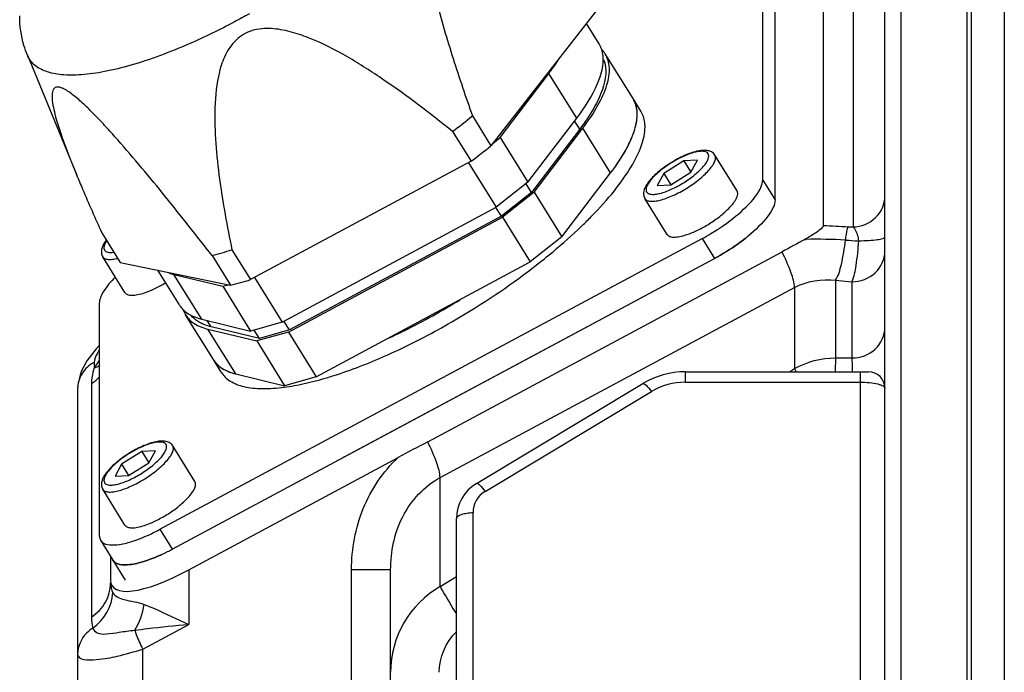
# Model space of a CAD drawing. Header units: millimetres. Extents: x -741 to 6994, y 0 to 4947.
# Tile 3 of 97: x 1275 to 1395, y 2620 to 2700. Entities that reach past the tile are written whole.
import ezdxf

# ---------------------------------------------------------------- set-up
doc = ezdxf.new("R2010")
doc.units = ezdxf.units.MM
doc.header["$LTSCALE"] = 384.676471
for name, color, linetype in [('304102000091DXF_CONTINUOUS_LINE', 7, 'CONTINUOUS'), ('304103000034DXF_CONTINUOUS_LINE', 7, 'CONTINUOUS'), ('304105000236DXF_CONTINUOUS_LINE', 7, 'CONTINUOUS'), ('304106000057DXF_CONTINUOUS_LINE', 7, 'CONTINUOUS'), ('304106000059DXF_CONTINUOUS_LINE', 7, 'CONTINUOUS'), ('304106000060DXF_CONTINUOUS_LINE', 7, 'CONTINUOUS'), ('304109000080DXF_CONTINUOUS_LINE', 7, 'CONTINUOUS'), ('304109000081DXF_CONTINUOUS_LINE', 7, 'CONTINUOUS'), ('304109000083DXF_CONTINUOUS_LINE', 7, 'CONTINUOUS'), ('501023000078DXF_CONTINUOUS_LINE', 7, 'CONTINUOUS')]:
    doc.layers.add(name, color=color, linetype=linetype)

msp = doc.modelspace()

# ---------------------------------------------------------------- linework, layer by layer
at = {"layer": '304102000091DXF_CONTINUOUS_LINE', "color": 7, "linetype": 'Continuous'}
for p, q in [((1380.071, 2585.812), (1380.071, 2774.931)), ((1390.071, 2581.931), (1390.071, 2774.931)), ((1372.597, 2709.18), (1372.597, 2674.692)), ((1370.469, 2673.048), (1370.366, 2672.992)), ((1324.571, 2648.435), (1367.591, 2671.495)), ((1282.071, 2654.864), (1282.071, 2589.713)), ((1295.555, 2632.891), (1320.98, 2646.52)), ((1286.071, 2634.509), (1286.071, 2631.687)), ((1320.071, 2589.049), (1320.071, 2632.899))]:
    msp.add_line(p, q, dxfattribs=at)
at = {"layer": '304102000091DXF_CONTINUOUS_LINE', "color": 9, "linetype": 'Continuous'}
for p, q in [((1382.036, 2592.07), (1382.036, 2756.64)), ((1376.211, 2709.293), (1376.211, 2674.51)), ((1375.611, 2674.537), (1376.211, 2674.51)), ((1370.366, 2672.992), (1370.466, 2672.995)), ((1370.469, 2673.048), (1370.466, 2672.995)), ((1374.091, 2668.029), (1376.071, 2667.86)), ((1374.091, 2668.029), (1374.091, 2658.617)), ((1326.071, 2644.093), (1369.091, 2667.153)), ((1369.091, 2667.153), (1369.091, 2657.307)), ((1376.071, 2667.86), (1376.071, 2658.603)), ((1374.091, 2658.617), (1376.071, 2658.603)), ((1284.071, 2658.068), (1284.071, 2657.395)), ((1368.479, 2656.931), (1369.091, 2657.307)), ((1283.756, 2655.498), (1283.756, 2627.16)), ((1326.071, 2630.857), (1326.071, 2644.093)), ((1295.555, 2632.891), (1295.555, 2626.271)), ((1320.071, 2632.9), (1315.329, 2632.9)), ((1315.329, 2614.746), (1315.329, 2632.9)), ((1326.071, 2630.857), (1328.071, 2632.087)), ((1289.975, 2623.279), (1295.555, 2626.271)), ((1289.975, 2589.658), (1289.975, 2623.279))]:
    msp.add_line(p, q, dxfattribs=at)
at = {"layer": '304102000091DXF_CONTINUOUS_LINE', "color": 7, "linetype": 'Continuous'}
msp.add_lwpolyline([(1284.704, 2660.127), (1284.309, 2659.727), (1283.2, 2658.275), (1282.468, 2656.865), (1282.096, 2655.347), (1282.071, 2654.864)], dxfattribs=at)
at = {"layer": '304102000091DXF_CONTINUOUS_LINE', "color": 9, "linetype": 'Continuous'}
for centre, radius, start, end in [((1392.488, 3033.346), 359.205, 266.82564, 267.30712), ((1371.823, 2612.503), 60.507, 86.7209, 91.28503), ((1282.625, 2661.311), 4.174, 290.27579, 300.74412), ((1280.78, 2660.013), 5.407, 303.38637, 317.11368), ((1332.062, 2620.471), 11.99, 119.97363, 180.06303)]:
    msp.add_arc(centre, radius, start, end, dxfattribs=at)
at = {"layer": '304102000091DXF_CONTINUOUS_LINE', "color": 7, "linetype": 'Continuous'}
msp.add_ellipse((1298.071, 2639.148), major_axis=(11.778, 8.243), ratio=0.2787102, start_param=2.9489569, end_param=4.3085291, dxfattribs=at)
at = {"layer": '304102000091DXF_CONTINUOUS_LINE', "color": 9, "linetype": 'Continuous'}
for points, knots in [([(1376.211, 2674.51), (1377.198, 2674.542), (1379.189, 2675.299), (1380.071, 2677.283), (1380.071, 2678.221)], [0, 0, 0, 0, 0.5128887, 1, 1, 1, 1]), ([(1375.611, 2674.537), (1375.565, 2674.455), (1375.375, 2673.929), (1375.315, 2673.37), (1375.284, 2672.911)], [0, 0, 0, 0, 0.1708975, 1, 1, 1, 1]), ([(1376.211, 2674.51), (1376.291, 2674.432), (1376.658, 2673.931), (1376.807, 2673.307), (1376.873, 2672.808)], [0, 0, 0, 0, 0.1818726, 1, 1, 1, 1]), ([(1374.091, 2668.03), (1374.45, 2668.607), (1374.903, 2670.266), (1375.178, 2671.915), (1375.284, 2672.911)], [0, 0, 0, 0, 0.4043341, 1, 1, 1, 1]), ([(1376.869, 2672.809), (1376.799, 2671.805), (1376.612, 2670.148), (1376.323, 2668.479), (1376.071, 2667.86)], [0, 0, 0, 0, 0.6009573, 1, 1, 1, 1]), ([(1376.87, 2672.822), (1377.293, 2672.832), (1378.046, 2672.862), (1379.091, 2672.948), (1379.644, 2673.055), (1380.071, 2673.159), (1380.071, 2673.251)], [0, 0, 0, 0, 0.3895895, 0.706616, 0.9157658, 1, 1, 1, 1]), ([(1369.091, 2667.153), (1369.091, 2667.755), (1368.597, 2669.253), (1368.003, 2670.656), (1367.591, 2671.495)], [0, 0, 0, 0, 0.3916192, 1, 1, 1, 1]), ([(1376.071, 2667.86), (1377.081, 2667.86), (1379.145, 2668.585), (1380.071, 2670.615), (1380.071, 2671.574)], [0, 0, 0, 0, 0.5131021, 1, 1, 1, 1]), ([(1376.071, 2658.603), (1377.081, 2658.603), (1379.145, 2659.329), (1380.071, 2661.359), (1380.071, 2662.317)], [0, 0, 0, 0, 0.513102, 1, 1, 1, 1]), ([(1284.688, 2659.512), (1284.597, 2659.38), (1284.316, 2658.942), (1284.072, 2658.434), (1284.071, 2658.068)], [0, 0, 0, 0, 0.3043618, 1, 1, 1, 1]), ([(1374.091, 2658.617), (1374.085, 2658.516), (1374.062, 2657.968), (1374.049, 2657.42), (1374.039, 2656.973)], [0, 0, 0, 0, 0.1850841, 1, 1, 1, 1]), ([(1376.071, 2658.603), (1376.075, 2658.5), (1376.09, 2657.944), (1376.1, 2657.388), (1376.106, 2656.934)], [0, 0, 0, 0, 0.1847934, 1, 1, 1, 1]), ([(1284.071, 2658.068), (1283.486, 2657.754), (1282.464, 2656.835), (1282.074, 2655.506), (1282.071, 2654.864)], [0, 0, 0, 0, 0.508272, 1, 1, 1, 1]), ([(1284.071, 2657.395), (1284.019, 2657.229), (1283.847, 2656.611), (1283.756, 2655.966), (1283.756, 2655.498)], [0, 0, 0, 0, 0.2708033, 1, 1, 1, 1]), ([(1326.071, 2644.093), (1326.071, 2644.695), (1325.578, 2646.192), (1324.983, 2647.595), (1324.571, 2648.435)], [0, 0, 0, 0, 0.3916192, 1, 1, 1, 1]), ([(1315.329, 2632.9), (1315.329, 2635.42), (1316.245, 2640.496), (1319.149, 2644.817), (1320.98, 2646.52)], [0, 0, 0, 0, 0.5019922, 1, 1, 1, 1]), ([(1320.071, 2632.9), (1320.071, 2635.102), (1320.967, 2639.575), (1324.143, 2643.059), (1326.071, 2644.093)], [0, 0, 0, 0, 0.5017042, 1, 1, 1, 1]), ([(1283.756, 2627.16), (1284.449, 2627.617), (1285.633, 2628.852), (1286.071, 2630.516), (1286.071, 2631.324)], [0, 0, 0, 0, 0.5072046, 1, 1, 1, 1]), ([(1286.348, 2630.121), (1286.623, 2629.662), (1288.041, 2629.087), (1289.369, 2628.994), (1290.146, 2628.694)], [0, 0, 0, 0, 0.3909999, 1, 1, 1, 1]), ([(1326.071, 2630.857), (1326.17, 2630.68), (1326.822, 2629.553), (1327.497, 2628.44), (1328.069, 2627.501)], [0, 0, 0, 0, 0.1556528, 1, 1, 1, 1]), ([(1290.146, 2628.694), (1290.563, 2628.533), (1292.386, 2627.768), (1294.166, 2626.91), (1295.555, 2626.271)], [0, 0, 0, 0, 0.2262291, 1, 1, 1, 1]), ([(1289.003, 2625.559), (1289.524, 2625.638), (1291.703, 2625.928), (1293.892, 2626.121), (1295.555, 2626.271)], [0, 0, 0, 0, 0.2400093, 1, 1, 1, 1]), ([(1283.925, 2625.812), (1283.646, 2625.647), (1282.647, 2624.895), (1282.071, 2623.598), (1282.071, 2622.677)], [0, 0, 0, 0, 0.2604832, 1, 1, 1, 1]), ([(1283.926, 2625.812), (1283.998, 2625.569), (1284.515, 2625.071), (1285.726, 2625.1), (1287.221, 2625.333), (1288.374, 2625.521), (1289.003, 2625.559)], [0, 0, 0, 0, 0.141738, 0.3510965, 0.6473562, 1, 1, 1, 1]), ([(1289.003, 2625.559), (1289.056, 2625.389), (1289.331, 2624.609), (1289.679, 2623.856), (1289.975, 2623.279)], [0, 0, 0, 0, 0.2156844, 1, 1, 1, 1]), ([(1282.071, 2622.677), (1282.071, 2621.895), (1284.762, 2621.954), (1286.965, 2622.414), (1288.958, 2622.952), (1289.975, 2623.279)], [0, 0, 0, 0, 0.2880074, 0.6070252, 1, 1, 1, 1])]:
    msp.add_open_spline(points, degree=3, knots=knots, dxfattribs=at)
at = {"layer": '304102000091DXF_CONTINUOUS_LINE', "color": 7, "linetype": 'Continuous'}
msp.add_open_spline([(1372.597, 2674.692), (1372.597, 2674.535), (1372.263, 2674.217), (1371.585, 2673.679), (1370.916, 2673.293), (1370.469, 2673.048)], degree=3, knots=[0, 0, 0, 0, 0.1733018, 0.4383961, 1, 1, 1, 1], dxfattribs=at)
for points in [[(1370.366, 2672.992), (1369.44, 2672.493), (1368.517, 2671.992), (1367.591, 2671.495)], [(1324.571, 2648.435), (1323.376, 2647.794), (1322.176, 2647.161), (1320.98, 2646.52)]]:
    msp.add_open_spline(points, degree=3, dxfattribs=at)
at = {"layer": '304102000091DXF_CONTINUOUS_LINE', "color": 9, "linetype": 'Continuous'}
for points in [[(1375.284, 2672.911), (1375.812, 2672.882), (1376.34, 2672.838), (1376.869, 2672.809)], [(1369.091, 2667.153), (1370.582, 2667.953), (1372.415, 2668.26), (1374.091, 2668.029)], [(1369.091, 2657.307), (1370.589, 2658.158), (1372.368, 2658.622), (1374.091, 2658.617)], [(1284.643, 2658.239), (1284.44, 2657.966), (1284.248, 2657.686), (1284.071, 2657.395)], [(1369.091, 2657.307), (1369.151, 2657.199), (1369.212, 2657.092), (1369.274, 2656.985)], [(1286.071, 2631.324), (1286.071, 2630.912), (1286.137, 2630.474), (1286.348, 2630.121)], [(1283.926, 2625.812), (1285.274, 2626.758), (1286.262, 2628.476), (1286.348, 2630.121)], [(1289.003, 2625.559), (1289.596, 2626.5), (1289.982, 2627.594), (1290.146, 2628.694)], [(1283.756, 2627.16), (1283.756, 2626.707), (1283.802, 2626.247), (1283.925, 2625.812)], [(1325.967, 2620.457), (1325.967, 2622.232), (1326.754, 2624.152), (1328.063, 2625.35)]]:
    msp.add_open_spline(points, degree=3, dxfattribs=at)
at = {"layer": '304103000034DXF_CONTINUOUS_LINE', "color": 7, "linetype": 'Continuous'}
msp.add_line((1390.571, 2580.431), (1390.571, 2774.931), dxfattribs=at)
at = {"layer": '304103000034DXF_CONTINUOUS_LINE', "color": 9, "linetype": 'Continuous'}
msp.add_line((1394.571, 2773.458), (1394.571, 2563.341), dxfattribs=at)
at = {"layer": '304105000236DXF_CONTINUOUS_LINE', "color": 7, "linetype": 'Continuous'}
for p, q in [((1365.245, 2680.194), (1365.245, 2708.42)), ((1366.745, 2677.782), (1366.745, 2706.007)), ((1292.066, 2637.809), (1357.883, 2673.091)), ((1293.566, 2635.397), (1359.383, 2670.679)), ((1284.704, 2665.245), (1284.704, 2637.02)), ((1284.704, 2637.02), (1284.847, 2636.477)), ((1284.847, 2636.477), (1286.347, 2634.065))]:
    msp.add_line(p, q, dxfattribs=at)
at = {"layer": '304105000236DXF_CONTINUOUS_LINE', "color": 9, "linetype": 'Continuous'}
for p, q in [((1365.245, 2680.194), (1366.745, 2677.782)), ((1357.883, 2673.091), (1359.383, 2670.679)), ((1292.066, 2637.809), (1293.566, 2635.397))]:
    msp.add_line(p, q, dxfattribs=at)
at = {"layer": '304105000236DXF_CONTINUOUS_LINE', "color": 7, "linetype": 'Continuous'}
for centre, radius, start, end in [((1349.272, 2690.679), 22.364, 308.30249, 308.83071), ((1349.682, 2690.169), 21.709, 308.8302, 309.43876), ((1280.98, 2658.449), 23.428, 294.42269, 298.24124), ((1283.213, 2654.465), 21.694, 294.26741, 294.919), ((1282.919, 2655.098), 22.392, 294.9182, 295.44673), ((1282.604, 2655.759), 23.125, 295.44807, 296.27478), ((1282.336, 2656.304), 23.732, 296.27283, 296.6974), ((1282.005, 2656.958), 24.465, 296.70194, 298.19885)]:
    msp.add_arc(centre, radius, start, end, dxfattribs=at)
for points, knots in [([(1361.954, 2675.8), (1362.838, 2676.525), (1363.996, 2677.609), (1365.017, 2679.175), (1365.245, 2679.889), (1365.245, 2680.194)], [0, 0, 0, 0, 0.6122434, 0.8364692, 1, 1, 1, 1]), ([(1366.745, 2677.782), (1366.745, 2677.478), (1366.519, 2676.766), (1365.503, 2675.206), (1364.352, 2674.126), (1363.473, 2673.403)], [0, 0, 0, 0, 0.1636444, 0.3878566, 1, 1, 1, 1]), ([(1357.883, 2673.091), (1358.246, 2673.286), (1359.665, 2674.092), (1361.012, 2675.026), (1361.954, 2675.8)], [0, 0, 0, 0, 0.2524128, 1, 1, 1, 1]), ([(1363.133, 2673.129), (1362.846, 2672.902), (1361.651, 2672.005), (1360.378, 2671.212), (1359.383, 2670.679)], [0, 0, 0, 0, 0.2449596, 1, 1, 1, 1]), ([(1286.64, 2668.417), (1286.106, 2667.881), (1285.287, 2666.946), (1284.704, 2665.745), (1284.704, 2665.245)], [0, 0, 0, 0, 0.6021239, 1, 1, 1, 1]), ([(1284.847, 2636.477), (1285.216, 2635.883), (1286.885, 2635.849), (1288.733, 2636.326), (1290.001, 2636.815), (1290.666, 2637.116)], [0, 0, 0, 0, 0.3452691, 0.6394889, 1, 1, 1, 1]), ([(1292.129, 2634.688), (1291.468, 2634.389), (1290.207, 2633.906), (1288.37, 2633.435), (1286.714, 2633.475), (1286.347, 2634.065)], [0, 0, 0, 0, 0.3604832, 0.6545379, 1, 1, 1, 1])]:
    msp.add_open_spline(points, degree=3, knots=knots, dxfattribs=at)
at = {"layer": '304106000057DXF_CONTINUOUS_LINE', "color": 7, "linetype": 'Continuous'}
for p, q in [((1355.841, 2656.931), (1378.071, 2656.931)), ((1330.499, 2643.388), (1350.696, 2655.506)), ((1328.071, 2604.931), (1328.071, 2639.101))]:
    msp.add_line(p, q, dxfattribs=at)
at = {"layer": '304106000057DXF_CONTINUOUS_LINE', "color": 9, "linetype": 'Continuous'}
for p, q in [((1355.841, 2656.931), (1355.841, 2655.664)), ((1377.071, 2656.931), (1377.071, 2602.931)), ((1355.841, 2655.664), (1377.071, 2655.664)), ((1331.528, 2642.406), (1351.725, 2654.524)), ((1330.071, 2602.931), (1330.071, 2639.834))]:
    msp.add_line(p, q, dxfattribs=at)
at = {"layer": '304106000057DXF_CONTINUOUS_LINE', "color": 7, "linetype": 'Continuous'}
for centre, radius, start, end in [((1355.841, 2646.931), 10, 89.99884, 120.96488), ((1378.071, 2654.931), 2, 0, 90), ((1333.071, 2639.101), 5, 120.96376, 180)]:
    msp.add_arc(centre, radius, start, end, dxfattribs=at)
at = {"layer": '304106000057DXF_CONTINUOUS_LINE', "color": 9, "linetype": 'Continuous'}
for centre, radius, start, end in [((1355.841, 2647.665), 8, 89.99989, 120.96386), ((1333.071, 2639.834), 3, 120.96378, 179.99998)]:
    msp.add_arc(centre, radius, start, end, dxfattribs=at)
for points, knots in [([(1350.696, 2655.506), (1350.741, 2655.533), (1350.914, 2655.47), (1351.256, 2655.153), (1351.535, 2654.799), (1351.725, 2654.524)], [0, 0, 0, 0, 0.1067728, 0.3137466, 1, 1, 1, 1]), ([(1377.071, 2655.664), (1377.456, 2655.665), (1378.171, 2655.63), (1379.003, 2655.511), (1379.548, 2655.352), (1379.857, 2655.223), (1380.071, 2655.051), (1380.071, 2654.931)], [0, 0, 0, 0, 0.361483, 0.6705997, 0.792202, 0.8872461, 1, 1, 1, 1]), ([(1330.499, 2643.388), (1330.543, 2643.415), (1330.716, 2643.352), (1331.059, 2643.035), (1331.337, 2642.681), (1331.528, 2642.406)], [0, 0, 0, 0, 0.1067727, 0.3137465, 1, 1, 1, 1]), ([(1328.071, 2639.101), (1328.071, 2639.207), (1328.252, 2639.457), (1328.706, 2639.654), (1329.336, 2639.803), (1329.816, 2639.834), (1330.071, 2639.834)], [0, 0, 0, 0, 0.1419205, 0.3617688, 0.658767, 1, 1, 1, 1])]:
    msp.add_open_spline(points, degree=3, knots=knots, dxfattribs=at)
at = {"layer": '304106000059DXF_CONTINUOUS_LINE', "color": 7, "linetype": 'Continuous'}
for p, q in [((1314.072, 2646.389), (1359.383, 2670.679)), ((1286.347, 2634.065), (1287.847, 2631.653))]:
    msp.add_line(p, q, dxfattribs=at)
for centre, radius, start, end in [((1349.272, 2690.679), 22.364, 308.30249, 308.83071), ((1349.682, 2690.169), 21.709, 308.8302, 309.43876), ((1283.213, 2654.465), 21.694, 294.26741, 294.919), ((1282.919, 2655.098), 22.392, 294.9182, 295.44673), ((1282.604, 2655.759), 23.125, 295.44807, 296.27478), ((1282.336, 2656.304), 23.732, 296.27283, 296.6974), ((1282.005, 2656.958), 24.465, 296.70194, 298.19885)]:
    msp.add_arc(centre, radius, start, end, dxfattribs=at)
for points, knots in [([(1359.383, 2670.679), (1360.378, 2671.212), (1361.651, 2672.005), (1362.846, 2672.902), (1363.133, 2673.129)], [0, 0, 0, 0, 0.7550404, 1, 1, 1, 1]), ([(1286.347, 2634.065), (1286.714, 2633.475), (1288.37, 2633.435), (1290.207, 2633.906), (1291.468, 2634.389), (1292.129, 2634.688)], [0, 0, 0, 0, 0.3454621, 0.6395168, 1, 1, 1, 1])]:
    msp.add_open_spline(points, degree=3, knots=knots, dxfattribs=at)
at = {"layer": '304106000060DXF_CONTINUOUS_LINE', "color": 7, "linetype": 'Continuous'}
for p, q in [((1390.071, 2581.931), (1390.071, 2771.786)), ((1390.571, 2591.931), (1390.571, 2756.788))]:
    msp.add_line(p, q, dxfattribs=at)
at = {"layer": '304109000080DXF_CONTINUOUS_LINE', "color": 7, "linetype": 'Continuous'}
for p, q in [((1345.376, 2696.723), (1343.842, 2699.19)), ((1349.501, 2690.089), (1346.126, 2695.517)), ((1333.367, 2685.357), (1339.281, 2693.131)), ((1336.742, 2679.929), (1342.656, 2687.704)), ((1343.027, 2686.384), (1337.169, 2678.685)), ((1337.492, 2678.723), (1343.406, 2686.498)), ((1332.472, 2684.651), (1333.367, 2685.357)), ((1333.367, 2685.357), (1336.742, 2679.929)), ((1329.522, 2682.306), (1332.89, 2676.889)), ((1340.867, 2673.296), (1346.781, 2681.07)), ((1336.742, 2679.929), (1332.89, 2676.889)), ((1337.169, 2678.685), (1336.509, 2679.746)), ((1337.169, 2678.685), (1333.522, 2675.805)), ((1337.492, 2678.723), (1333.64, 2675.683)), ((1337.492, 2678.723), (1340.867, 2673.296)), ((1306.909, 2662.962), (1332.89, 2676.889)), ((1333.522, 2675.805), (1332.859, 2676.87)), ((1307.659, 2661.755), (1333.64, 2675.683)), ((1333.522, 2675.805), (1307.778, 2662.005)), ((1333.64, 2675.683), (1337.015, 2670.255)), ((1340.867, 2673.296), (1337.015, 2670.255)), ((1294.423, 2665.039), (1291.807, 2669.247)), ((1311.034, 2656.328), (1337.015, 2670.255)), ((1293.768, 2668.734), (1299.682, 2667.3)), ((1303.541, 2668.378), (1306.909, 2662.962)), ((1299.682, 2667.3), (1300.334, 2667.484)), ((1299.682, 2667.3), (1303.057, 2661.873)), ((1298.548, 2658.406), (1295.173, 2663.833)), ((1297.143, 2663.307), (1303.057, 2661.873)), ((1297.893, 2662.1), (1303.807, 2660.667)), ((1304.13, 2660.973), (1298.272, 2662.393)), ((1306.909, 2662.962), (1303.057, 2661.873)), ((1307.778, 2662.005), (1307.114, 2663.071)), ((1304.13, 2660.973), (1303.494, 2661.996)), ((1307.659, 2661.755), (1303.807, 2660.667)), ((1307.778, 2662.005), (1304.13, 2660.973)), ((1307.659, 2661.755), (1311.034, 2656.328)), ((1303.807, 2660.667), (1307.182, 2655.239)), ((1301.268, 2656.673), (1307.182, 2655.239)), ((1311.034, 2656.328), (1307.182, 2655.239))]:
    msp.add_line(p, q, dxfattribs=at)
at = {"layer": '304109000080DXF_CONTINUOUS_LINE', "color": 9, "linetype": 'Continuous'}
for p, q in [((1342.656, 2687.704), (1339.281, 2693.131)), ((1343.027, 2686.384), (1342.408, 2687.378)), ((1346.781, 2681.07), (1343.406, 2686.498)), ((1297.143, 2663.307), (1293.768, 2668.734)), ((1298.272, 2662.393), (1297.804, 2663.146)), ((1301.268, 2656.673), (1297.893, 2662.1))]:
    msp.add_line(p, q, dxfattribs=at)
at = {"layer": '304109000080DXF_CONTINUOUS_LINE', "color": 7, "linetype": 'Continuous'}
for centre, start, end in [((1343.429, 2693.835), 31.95564, 44.24351), ((1297.12, 2666.721), 211.95564, 224.24351)]:
    msp.add_arc(centre, 3.178, start, end, dxfattribs=at)
for points in [[(1345.693, 2696.043), (1345.614, 2696.281), (1345.508, 2696.511), (1345.376, 2696.723)], [(1345.854, 2695.296), (1345.826, 2695.549), (1345.773, 2695.801), (1345.693, 2696.043)], [(1293.141, 2668.918), (1293.347, 2668.846), (1293.556, 2668.785), (1293.768, 2668.734)], [(1294.843, 2664.504), (1295.037, 2664.305), (1295.257, 2664.13), (1295.491, 2663.98)], [(1294.856, 2664.513), (1294.935, 2664.276), (1295.041, 2664.046), (1295.173, 2663.833)]]:
    msp.add_open_spline(points, degree=3, dxfattribs=at)
for points, knots in [([(1343.406, 2686.498), (1344.076, 2687.379), (1345.213, 2689.044), (1346.364, 2691.521), (1346.777, 2693.712), (1346.433, 2695.023), (1346.126, 2695.517)], [0, 0, 0, 0, 0.3358173, 0.6088659, 0.8237496, 1, 1, 1, 1]), ([(1339.281, 2693.131), (1339.395, 2693.281), (1339.828, 2693.862), (1340.239, 2694.459), (1340.527, 2694.911)], [0, 0, 0, 0, 0.260299, 1, 1, 1, 1]), ([(1342.656, 2687.704), (1343.648, 2689.009), (1345.188, 2691.33), (1345.981, 2694.154), (1345.854, 2695.296)], [0, 0, 0, 0, 0.5879791, 1, 1, 1, 1]), ([(1345.926, 2694.817), (1346.392, 2693.706), (1346.043, 2691.45), (1344.697, 2688.741), (1343.642, 2687.193), (1343.027, 2686.384)], [0, 0, 0, 0, 0.3936204, 0.6682742, 1, 1, 1, 1]), ([(1346.781, 2681.07), (1347.451, 2681.952), (1348.588, 2683.616), (1349.739, 2686.094), (1350.152, 2688.285), (1349.807, 2689.596), (1349.501, 2690.09)], [0, 0, 0, 0, 0.3358232, 0.6088659, 0.8237499, 1, 1, 1, 1]), ([(1295.173, 2663.833), (1295.44, 2663.405), (1296.267, 2662.621), (1297.318, 2662.24), (1297.893, 2662.1)], [0, 0, 0, 0, 0.459904, 1, 1, 1, 1]), ([(1295.491, 2663.98), (1295.607, 2663.905), (1296.126, 2663.609), (1296.698, 2663.414), (1297.143, 2663.307)], [0, 0, 0, 0, 0.2321751, 1, 1, 1, 1]), ([(1298.272, 2662.393), (1298.016, 2662.455), (1297.123, 2662.721), (1296.278, 2663.236), (1295.848, 2663.751)], [0, 0, 0, 0, 0.2821772, 1, 1, 1, 1]), ([(1298.549, 2658.405), (1298.815, 2657.977), (1299.642, 2657.193), (1300.693, 2656.812), (1301.268, 2656.673)], [0, 0, 0, 0, 0.4599095, 1, 1, 1, 1])]:
    msp.add_open_spline(points, degree=3, knots=knots, dxfattribs=at)
at = {"layer": '304109000081DXF_CONTINUOUS_LINE', "color": 7, "linetype": 'Continuous'}
for p, q in [((1350.451, 2688.561), (1349.501, 2690.089)), ((1338.499, 2670.456), (1338.54, 2670.489)), ((1325.794, 2662.023), (1325.805, 2662.029)), ((1299.498, 2656.878), (1298.548, 2658.406))]:
    msp.add_line(p, q, dxfattribs=at)
for centre, radius, start, end in [((1345.537, 2688.179), 4.468, 359.94808, 5.01255), ((1344.888, 2688.18), 5.117, 355.31603, 359.94324), ((1323.703, 2698.637), 29.003, 322.81895, 324.21995), ((1305.94, 2713.486), 53.892, 313.91265, 315.63377), ((1303.105, 2716.394), 57.953, 313.79472, 313.93762), ((1301.198, 2660.054), 3.12, 211.87947, 217.63333), ((1302.865, 2663.296), 6.813, 252.50353, 256.05983), ((1298.63, 2702.28), 48.066, 286.72879, 287.66762)]:
    msp.add_arc(centre, radius, start, end, dxfattribs=at)
for points in [[(1349.842, 2689.335), (1349.761, 2689.598), (1349.647, 2689.855), (1349.501, 2690.089)], [(1349.988, 2688.569), (1349.965, 2688.828), (1349.918, 2689.086), (1349.842, 2689.335)], [(1298.727, 2658.149), (1298.914, 2657.905), (1299.14, 2657.688), (1299.387, 2657.505)], [(1299.387, 2657.505), (1299.589, 2657.354), (1299.806, 2657.223), (1300.032, 2657.111)]]:
    msp.add_open_spline(points, degree=3, dxfattribs=at)
for points, knots in [([(1350.955, 2686.647), (1350.955, 2686.825), (1350.92, 2687.488), (1350.708, 2688.148), (1350.451, 2688.561)], [0, 0, 0, 0, 0.2674424, 1, 1, 1, 1]), ([(1349.856, 2686.904), (1349.873, 2686.977), (1349.931, 2687.261), (1349.971, 2687.548), (1349.988, 2687.762)], [0, 0, 0, 0, 0.2593477, 1, 1, 1, 1]), ([(1344.467, 2675.802), (1345.436, 2676.794), (1347.162, 2678.704), (1349.236, 2681.58), (1350.56, 2684.177), (1350.955, 2685.891), (1350.955, 2686.647)], [0, 0, 0, 0, 0.3231641, 0.5990447, 0.8238525, 1, 1, 1, 1]), ([(1349.195, 2684.979), (1349.232, 2685.062), (1349.374, 2685.385), (1349.502, 2685.714), (1349.588, 2685.961)], [0, 0, 0, 0, 0.2588803, 1, 1, 1, 1]), ([(1349.588, 2685.961), (1349.615, 2686.041), (1349.718, 2686.351), (1349.804, 2686.667), (1349.856, 2686.904)], [0, 0, 0, 0, 0.259509, 1, 1, 1, 1]), ([(1348.662, 2683.919), (1348.712, 2684.009), (1348.899, 2684.357), (1349.074, 2684.712), (1349.195, 2684.979)], [0, 0, 0, 0, 0.2584702, 1, 1, 1, 1]), ([(1348.017, 2682.834), (1348.075, 2682.925), (1348.299, 2683.282), (1348.512, 2683.645), (1348.662, 2683.919)], [0, 0, 0, 0, 0.2575669, 1, 1, 1, 1]), ([(1347.232, 2681.679), (1347.302, 2681.776), (1347.572, 2682.156), (1347.831, 2682.542), (1348.017, 2682.834)], [0, 0, 0, 0, 0.2570188, 1, 1, 1, 1]), ([(1338.54, 2670.489), (1338.958, 2670.823), (1340.56, 2672.129), (1342.108, 2673.502), (1343.213, 2674.562)], [0, 0, 0, 0, 0.2591241, 1, 1, 1, 1]), ([(1325.805, 2662.029), (1326.928, 2662.646), (1331.328, 2665.19), (1335.528, 2668.087), (1338.499, 2670.456)], [0, 0, 0, 0, 0.2522595, 1, 1, 1, 1]), ([(1319.545, 2660.871), (1320.294, 2661.217), (1323.349, 2662.685), (1326.316, 2664.337), (1328.505, 2665.674)], [0, 0, 0, 0, 0.2434092, 1, 1, 1, 1]), ([(1313.217, 2656.482), (1315.296, 2657.143), (1319.578, 2658.814), (1323.686, 2660.864), (1325.794, 2662.023)], [0, 0, 0, 0, 0.475579, 1, 1, 1, 1]), ([(1299.498, 2656.878), (1299.767, 2656.446), (1300.607, 2655.655), (1302.377, 2655.021), (1304.623, 2654.815), (1306.267, 2654.942), (1307.16, 2655.06)], [0, 0, 0, 0, 0.1850605, 0.4028987, 0.6723651, 1, 1, 1, 1]), ([(1300.032, 2657.111), (1300.093, 2657.081), (1300.348, 2656.961), (1300.613, 2656.863), (1300.817, 2656.798)], [0, 0, 0, 0, 0.2412049, 1, 1, 1, 1]), ([(1307.16, 2655.06), (1307.572, 2655.114), (1309.364, 2655.399), (1311.126, 2655.847), (1312.465, 2656.249)], [0, 0, 0, 0, 0.2292254, 1, 1, 1, 1])]:
    msp.add_open_spline(points, degree=3, knots=knots, dxfattribs=at)
at = {"layer": '304109000083DXF_CONTINUOUS_LINE', "color": 7, "linetype": 'Continuous'}
for p, q in [((1345.64, 2701.49), (1332.249, 2684.366)), ((1275.966, 2695.362), (1281.956, 2680.802)), ((1329.999, 2687.984), (1332.249, 2684.366)), ((1327.585, 2686.092), (1329.835, 2682.474)), ((1329.835, 2682.474), (1303.054, 2668.118)), ((1284.999, 2673.808), (1287.249, 2670.189)), ((1300.804, 2671.736), (1303.054, 2668.118)), ((1298.39, 2671.04), (1300.64, 2667.421)), ((1287.249, 2670.189), (1300.64, 2667.421))]:
    msp.add_line(p, q, dxfattribs=at)
for centre, radius, start, end in [((1273.241, 2757.926), 90.074, 307.10825, 309.0598), ((1196.021, 2604.631), 121.398, 41.50283, 41.62826), ((1275.491, 2754.307), 90.074, 307.10825, 309.0598), ((1285.538, 2720.125), 50.74, 284.67177, 287.50996), ((1287.788, 2716.507), 50.74, 284.67177, 287.50996)]:
    msp.add_arc(centre, radius, start, end, dxfattribs=at)
for points, knots in [([(1343.39, 2705.108), (1342.639, 2705.816), (1341.135, 2707.211), (1338.849, 2709.243), (1336.542, 2711.182), (1334.209, 2712.991), (1332.222, 2714.357), (1330.603, 2715.297), (1329.395, 2715.888), (1328.184, 2716.33), (1326.976, 2716.551), (1325.757, 2716.405), (1324.717, 2715.592), (1324.162, 2714.254), (1323.868, 2712.081), (1324.086, 2709.137), (1324.716, 2705.579), (1325.86, 2700.818), (1327.612, 2694.942), (1329.186, 2690.296), (1329.999, 2687.984)], [0, 0, 0, 0, 0.0604298, 0.1202297, 0.1792002, 0.2370261, 0.2931687, 0.3203368, 0.3466568, 0.3718621, 0.3956675, 0.4182138, 0.4415543, 0.469117, 0.5008193, 0.5696428, 0.6408256, 0.7125964, 0.8563905, 1, 1, 1, 1]), ([(1275.966, 2695.362), (1275.809, 2695.743), (1275.267, 2697.275), (1275.037, 2698.914), (1275.037, 2700.126)], [0, 0, 0, 0, 0.2539248, 1, 1, 1, 1]), ([(1310.095, 2697.471), (1309.374, 2697.754), (1307.9, 2698.256), (1305.598, 2698.677), (1303.239, 2698.506), (1301.187, 2697.322), (1299.92, 2695.425), (1298.994, 2692.64), (1298.646, 2688.995), (1298.793, 2684.646), (1299.427, 2678.87), (1300.213, 2674.581), (1300.804, 2671.736)], [0, 0, 0, 0, 0.0655567, 0.1314372, 0.1971842, 0.2614758, 0.3240995, 0.385884, 0.5085805, 0.6312768, 0.7540843, 1, 1, 1, 1]), ([(1327.585, 2686.092), (1324.88, 2688.269), (1320.729, 2691.447), (1314.857, 2695.214), (1311.73, 2696.827), (1310.095, 2697.471)], [0, 0, 0, 0, 0.4977896, 0.7481001, 1, 1, 1, 1]), ([(1286.762, 2685.275), (1286.347, 2685.741), (1285.518, 2686.66), (1284.26, 2687.994), (1283.01, 2689.238), (1281.968, 2690.176), (1281.153, 2690.803), (1280.604, 2691.164), (1280.111, 2691.404), (1279.689, 2691.511), (1279.332, 2691.448), (1279.103, 2691.208), (1278.993, 2690.881), (1278.937, 2690.323), (1279.021, 2689.505), (1279.244, 2688.438), (1279.565, 2687.276), (1279.955, 2686.053), (1280.399, 2684.787), (1281.052, 2683.036), (1281.58, 2681.717), (1281.944, 2680.832)], [0, 0, 0, 0, 0.0889373, 0.1763811, 0.2610482, 0.3401376, 0.3758543, 0.407478, 0.4336271, 0.453616, 0.4687494, 0.4826571, 0.4985021, 0.5172092, 0.5622426, 0.6148226, 0.6725056, 0.7337818, 0.7977031, 0.863645, 1, 1, 1, 1]), ([(1298.39, 2671.04), (1296.53, 2673.43), (1292.788, 2678.17), (1288.933, 2682.822), (1286.938, 2685.076)], [0, 0, 0, 0, 0.5015424, 1, 1, 1, 1]), ([(1281.944, 2680.832), (1282.182, 2680.253), (1283.169, 2677.899), (1284.204, 2675.564), (1284.999, 2673.808)], [0, 0, 0, 0, 0.2449268, 1, 1, 1, 1])]:
    msp.add_open_spline(points, degree=3, knots=knots, dxfattribs=at)
at = {"layer": '304109000083DXF_CONTINUOUS_LINE', "color": 9, "linetype": 'Continuous'}
for points, knots in [([(1302.922, 2700.377), (1302.319, 2700.038), (1299.951, 2698.745), (1297.522, 2697.561), (1295.683, 2696.756)], [0, 0, 0, 0, 0.2562998, 1, 1, 1, 1]), ([(1295.683, 2696.756), (1293.353, 2695.736), (1289.939, 2694.438), (1285.483, 2693.332), (1282.665, 2692.924), (1280.253, 2692.901), (1278.283, 2693.27), (1276.772, 2694.064), (1276.148, 2694.919), (1275.966, 2695.362)], [0, 0, 0, 0, 0.3607609, 0.5156738, 0.6503156, 0.763588, 0.8562128, 0.9320805, 1, 1, 1, 1])]:
    msp.add_open_spline(points, degree=3, knots=knots, dxfattribs=at)
at = {"layer": '501023000078DXF_CONTINUOUS_LINE', "color": 7, "linetype": 'Continuous'}
for p, q in [((1355.685, 2682.517), (1353.233, 2680.993)), ((1357.335, 2682.597), (1355.685, 2682.517)), ((1355.685, 2682.517), (1356.534, 2681.152)), ((1356.534, 2681.152), (1357.335, 2682.597)), ((1362.13, 2678.888), (1359.43, 2683.23)), ((1353.233, 2680.993), (1352.432, 2679.548)), ((1353.233, 2680.993), (1354.082, 2679.627)), ((1354.082, 2679.627), (1356.534, 2681.152)), ((1352.432, 2679.548), (1354.082, 2679.627)), ((1353.637, 2673.608), (1350.937, 2677.95)), ((1287.82, 2666.551), (1285.12, 2670.893)), ((1296.312, 2643.606), (1293.612, 2647.948)), ((1289.867, 2647.235), (1287.415, 2645.711)), ((1291.517, 2647.315), (1289.867, 2647.235)), ((1289.867, 2647.235), (1290.716, 2645.87)), ((1290.716, 2645.87), (1291.517, 2647.315)), ((1287.415, 2645.711), (1286.614, 2644.266)), ((1287.415, 2645.711), (1288.264, 2644.345)), ((1288.264, 2644.345), (1290.716, 2645.87)), ((1286.614, 2644.266), (1288.264, 2644.345)), ((1287.82, 2638.325), (1285.12, 2642.668))]:
    msp.add_line(p, q, dxfattribs=at)
for points, knots in [([(1359.43, 2683.23), (1359.33, 2683.39), (1359.038, 2683.654), (1358.479, 2683.812), (1357.871, 2683.81), (1357.207, 2683.693), (1356.483, 2683.474), (1355.422, 2683.047), (1354.1, 2682.333), (1352.874, 2681.463), (1352.022, 2680.701), (1351.506, 2680.147), (1351.107, 2679.604), (1350.836, 2679.059), (1350.73, 2678.488), (1350.838, 2678.11), (1350.937, 2677.95)], [0, 0, 0, 0, 0.0486751, 0.096421, 0.1472356, 0.2048068, 0.2701627, 0.3424952, 0.500006, 0.6575156, 0.7298469, 0.7952008, 0.85277, 0.9035828, 0.9513207, 1, 1, 1, 1]), ([(1361.114, 2676.743), (1361.319, 2676.951), (1361.67, 2677.345), (1362.014, 2677.867), (1362.168, 2678.251), (1362.233, 2678.55), (1362.199, 2678.777), (1362.13, 2678.888)], [0, 0, 0, 0, 0.3500824, 0.6317944, 0.7458104, 0.8430202, 1, 1, 1, 1]), ([(1356.01, 2673.57), (1356.466, 2673.72), (1357.4, 2674.113), (1358.747, 2674.86), (1360.012, 2675.738), (1360.777, 2676.401), (1361.114, 2676.743)], [0, 0, 0, 0, 0.2380036, 0.5, 0.7619964, 1, 1, 1, 1]), ([(1285.553, 2672.899), (1285.432, 2672.74), (1285.219, 2672.425), (1284.994, 2671.919), (1284.921, 2671.389), (1285.027, 2671.042), (1285.12, 2670.893)], [0, 0, 0, 0, 0.2754097, 0.5223006, 0.7584775, 1, 1, 1, 1]), ([(1353.637, 2673.608), (1353.707, 2673.497), (1353.895, 2673.365), (1354.192, 2673.291), (1354.604, 2673.259), (1355.225, 2673.338), (1355.733, 2673.478), (1356.01, 2673.57)], [0, 0, 0, 0, 0.1569798, 0.2541896, 0.3682056, 0.6499176, 1, 1, 1, 1]), ([(1290.192, 2666.513), (1290.62, 2666.654), (1291.496, 2667.018), (1292.328, 2667.47), (1292.752, 2667.726)], [0, 0, 0, 0, 0.476037, 1, 1, 1, 1]), ([(1287.82, 2666.551), (1287.889, 2666.44), (1288.077, 2666.309), (1288.374, 2666.235), (1288.786, 2666.203), (1289.407, 2666.281), (1289.915, 2666.422), (1290.192, 2666.513)], [0, 0, 0, 0, 0.1569798, 0.2541896, 0.3682056, 0.6499176, 1, 1, 1, 1]), ([(1293.612, 2647.948), (1293.512, 2648.108), (1293.22, 2648.372), (1292.661, 2648.53), (1292.053, 2648.528), (1291.389, 2648.411), (1290.665, 2648.192), (1289.604, 2647.765), (1288.282, 2647.051), (1287.056, 2646.181), (1286.204, 2645.418), (1285.688, 2644.865), (1285.289, 2644.322), (1285.018, 2643.777), (1284.912, 2643.206), (1285.02, 2642.827), (1285.12, 2642.668)], [0, 0, 0, 0, 0.0486751, 0.096421, 0.1472356, 0.2048068, 0.2701627, 0.3424952, 0.500006, 0.6575156, 0.7298469, 0.7952008, 0.85277, 0.9035828, 0.9513207, 1, 1, 1, 1]), ([(1295.296, 2641.461), (1295.501, 2641.669), (1295.852, 2642.063), (1296.197, 2642.585), (1296.35, 2642.968), (1296.415, 2643.268), (1296.381, 2643.495), (1296.312, 2643.606)], [0, 0, 0, 0, 0.3500824, 0.6317944, 0.7458104, 0.8430202, 1, 1, 1, 1]), ([(1290.192, 2638.287), (1290.648, 2638.438), (1291.582, 2638.831), (1292.929, 2639.578), (1294.195, 2640.455), (1294.959, 2641.119), (1295.296, 2641.461)], [0, 0, 0, 0, 0.2380036, 0.5, 0.7619964, 1, 1, 1, 1]), ([(1287.82, 2638.325), (1287.889, 2638.214), (1288.077, 2638.083), (1288.374, 2638.009), (1288.786, 2637.977), (1289.407, 2638.055), (1289.915, 2638.196), (1290.192, 2638.287)], [0, 0, 0, 0, 0.1569798, 0.2541896, 0.3682056, 0.6499176, 1, 1, 1, 1])]:
    msp.add_open_spline(points, degree=3, knots=knots, dxfattribs=at)
at = {"layer": '501023000078DXF_CONTINUOUS_LINE', "color": 9, "linetype": 'Continuous'}
for points, knots in [([(1358.62, 2683.396), (1358.569, 2683.478), (1358.388, 2683.622), (1358.014, 2683.699), (1357.536, 2683.682), (1356.961, 2683.568), (1356.309, 2683.363), (1355.337, 2682.964), (1354.119, 2682.302), (1352.987, 2681.502), (1352.199, 2680.807), (1351.726, 2680.313), (1351.37, 2679.848), (1351.143, 2679.427), (1351.047, 2679.057), (1351.096, 2678.831), (1351.147, 2678.749)], [0, 0, 0, 0, 0.0296794, 0.0671878, 0.1159616, 0.1763678, 0.247245, 0.3265769, 0.5, 0.6734233, 0.7527552, 0.8236323, 0.8840385, 0.9328123, 0.9703207, 1, 1, 1, 1]), ([(1350.937, 2677.95), (1350.995, 2677.857), (1351.201, 2677.693), (1351.627, 2677.605), (1352.17, 2677.625), (1352.822, 2677.754), (1353.564, 2677.987), (1354.668, 2678.441), (1356.053, 2679.192), (1357.339, 2680.101), (1358.234, 2680.891), (1358.771, 2681.453), (1359.176, 2681.982), (1359.434, 2682.46), (1359.544, 2682.881), (1359.487, 2683.137), (1359.43, 2683.23)], [0, 0, 0, 0, 0.0296794, 0.0671878, 0.1159616, 0.1763678, 0.247245, 0.3265769, 0.5, 0.6734233, 0.7527552, 0.8236323, 0.8840385, 0.9328123, 0.9703207, 1, 1, 1, 1]), ([(1351.147, 2678.749), (1351.198, 2678.667), (1351.379, 2678.523), (1351.753, 2678.446), (1352.231, 2678.463), (1352.806, 2678.577), (1353.458, 2678.782), (1354.43, 2679.181), (1355.648, 2679.842), (1356.78, 2680.643), (1357.568, 2681.337), (1358.041, 2681.832), (1358.397, 2682.297), (1358.624, 2682.718), (1358.72, 2683.088), (1358.671, 2683.314), (1358.62, 2683.396)], [0, 0, 0, 0, 0.0296794, 0.0671878, 0.1159616, 0.1763678, 0.247245, 0.3265769, 0.5, 0.6734233, 0.7527552, 0.8236323, 0.8840385, 0.9328123, 0.9703207, 1, 1, 1, 1]), ([(1285.6, 2672.838), (1285.525, 2672.726), (1285.397, 2672.515), (1285.274, 2672.201), (1285.239, 2671.922), (1285.289, 2671.757), (1285.329, 2671.693)], [0, 0, 0, 0, 0.3285452, 0.5983836, 0.8158796, 1, 1, 1, 1]), ([(1285.329, 2671.693), (1285.369, 2671.628), (1285.495, 2671.511), (1285.76, 2671.418), (1286.097, 2671.39), (1286.343, 2671.411), (1286.477, 2671.429)], [0, 0, 0, 0, 0.1841179, 0.4016131, 0.6714524, 1, 1, 1, 1]), ([(1285.12, 2670.893), (1285.177, 2670.801), (1285.378, 2670.639), (1285.798, 2670.55), (1286.332, 2670.566), (1286.722, 2670.642), (1286.934, 2670.694)], [0, 0, 0, 0, 0.1690044, 0.3818556, 0.6580742, 1, 1, 1, 1]), ([(1285.12, 2642.668), (1285.177, 2642.575), (1285.383, 2642.411), (1285.809, 2642.323), (1286.352, 2642.343), (1287.005, 2642.472), (1287.746, 2642.705), (1288.85, 2643.159), (1290.235, 2643.91), (1291.521, 2644.819), (1292.416, 2645.609), (1292.953, 2646.171), (1293.358, 2646.699), (1293.616, 2647.178), (1293.726, 2647.599), (1293.669, 2647.855), (1293.612, 2647.948)], [0, 0, 0, 0, 0.0296794, 0.0671878, 0.1159616, 0.1763678, 0.247245, 0.3265769, 0.5, 0.6734233, 0.7527552, 0.8236323, 0.8840385, 0.9328123, 0.9703207, 1, 1, 1, 1]), ([(1292.802, 2648.114), (1292.751, 2648.195), (1292.571, 2648.34), (1292.196, 2648.417), (1291.718, 2648.4), (1291.143, 2648.286), (1290.491, 2648.081), (1289.519, 2647.682), (1288.301, 2647.02), (1287.169, 2646.22), (1286.381, 2645.525), (1285.908, 2645.031), (1285.552, 2644.566), (1285.325, 2644.145), (1285.229, 2643.774), (1285.278, 2643.549), (1285.329, 2643.467)], [0, 0, 0, 0, 0.0296794, 0.0671878, 0.1159616, 0.1763678, 0.247245, 0.3265769, 0.5, 0.6734233, 0.7527552, 0.8236323, 0.8840385, 0.9328123, 0.9703207, 1, 1, 1, 1]), ([(1285.329, 2643.467), (1285.38, 2643.385), (1285.561, 2643.241), (1285.936, 2643.163), (1286.413, 2643.181), (1286.988, 2643.295), (1287.64, 2643.5), (1288.612, 2643.899), (1289.83, 2644.56), (1290.962, 2645.36), (1291.75, 2646.055), (1292.223, 2646.55), (1292.579, 2647.015), (1292.806, 2647.436), (1292.902, 2647.806), (1292.853, 2648.032), (1292.802, 2648.114)], [0, 0, 0, 0, 0.0296794, 0.0671878, 0.1159616, 0.1763678, 0.247245, 0.3265769, 0.5, 0.6734233, 0.7527552, 0.8236323, 0.8840385, 0.9328123, 0.9703207, 1, 1, 1, 1])]:
    msp.add_open_spline(points, degree=3, knots=knots, dxfattribs=at)

doc.saveas('drawing.dxf')
